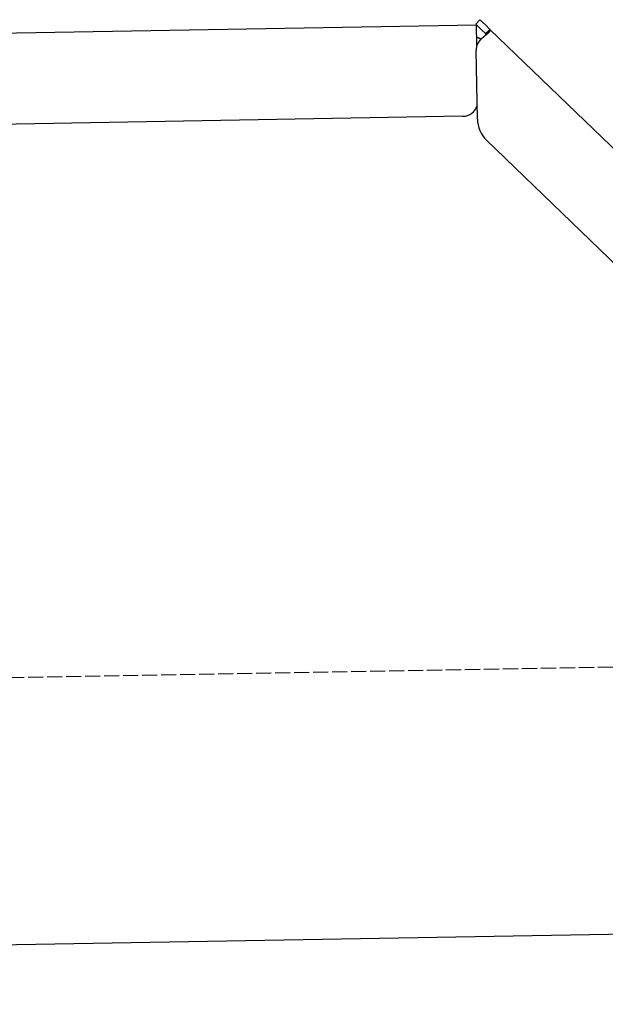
# Model space of a CAD drawing. Extents: x 562 to 7231, y 5817 to 12126.
# Tile 52 of 58: x 5866 to 6058, y 9835 to 10159. Entities that reach past the tile are written whole.
import ezdxf

# ---------------------------------------------------------------- set-up
doc = ezdxf.new("R2010")
doc.units = 0
doc.linetypes.add('GEN3', pattern=[6.25, 5, -1.25])
doc.layers.get('0').update_dxf_attribs({"linetype": 'CONTINUOUS'})
doc.layers.add('3', color=6, linetype='GEN3')

msp = doc.modelspace()

# ---------------------------------------------------------------- linework, layer by layer
for p, q in [((6016.965, 10158.527), (6015.576, 10157.088)), ((6017.374, 10155.352), (6015.576, 10157.088)), ((6016.965, 10158.527), (6018.764, 10156.79)), ((4651.048, 10133.011), (6015.84, 10156.834)), ((6015.959, 10150.023), (6015.84, 10156.834)), ((6018.873, 10153.905), (6017.374, 10155.352)), ((6018.764, 10156.79), (6020.262, 10155.344)), ((6018.873, 10153.905), (6019.247, 10154.292)), ((6019.247, 10154.292), (6020.262, 10155.344)), ((6020.262, 10155.344), (6229.471, 9953.313)), ((6016.121, 10125.88), (6015.727, 10148.429)), ((6011.364, 10126.751), (4656.57, 10103.103)), ((6193.048, 9950.951), (6019.173, 10118.861)), ((6241.042, 9860.719), (4741.27, 9834.54))]:
    msp.add_line(p, q)
for points in [[(6020.26, 10155.3, 0), (6020.26, 10155.3, 0), (6020.27, 10155.3, 0), (6020.27, 10155.3, 0), (6020.27, 10155.3, 0), (6020.27, 10155.3, 0), (6020.28, 10155.3, 0), (6020.28, 10155.3, 0), (6020.28, 10155.3, 0), (6020.28, 10155.3, 0), (6020.29, 10155.3, 0), (6020.29, 10155.3, 0), (6020.29, 10155.3, 0), (6020.29, 10155.3, 0), (6020.29, 10155.3, 0), (6020.3, 10155.3, 0), (6020.3, 10155.3, 0), (6020.3, 10155.3, 0), (6020.3, 10155.3, 0), (6020.3, 10155.3, 0), (6020.31, 10155.3, 0), (6020.31, 10155.3, 0), (6020.31, 10155.3, 0), (6020.31, 10155.3, 0), (6020.31, 10155.3, 0), (6020.31, 10155.3, 0), (6020.32, 10155.3, 0), (6020.32, 10155.3, 0), (6020.32, 10155.3, 0), (6020.32, 10155.3, 0), (6020.32, 10155.3, 0), (6020.32, 10155.3, 0), (6020.32, 10155.3, 0), (6020.33, 10155.2, 0), (6020.33, 10155.2, 0), (6020.33, 10155.2, 0), (6020.33, 10155.2, 0), (6020.33, 10155.2, 0), (6020.33, 10155.2, 0), (6020.33, 10155.2, 0), (6020.33, 10155.2, 0), (6020.33, 10155.2, 0), (6020.33, 10155.2, 0), (6020.34, 10155.2, 0), (6020.34, 10155.2, 0), (6020.34, 10155.2, 0), (6020.34, 10155.2, 0), (6020.34, 10155.2, 0), (6020.34, 10155.2, 0), (6020.34, 10155.2, 0), (6020.34, 10155.2, 0), (6020.34, 10155.2, 0), (6020.34, 10155.2, 0), (6020.34, 10155.2, 0), (6020.34, 10155.2, 0), (6020.34, 10155.2, 0), (6020.34, 10155.2, 0), (6020.34, 10155.2, 0), (6020.34, 10155.2, 0), (6020.34, 10155.2, 0), (6020.34, 10155.2, 0), (6020.34, 10155.2, 0), (6020.34, 10155.1, 0), (6020.34, 10155.1, 0), (6020.34, 10155.1, 0), (6020.34, 10155.1, 0), (6020.34, 10155.1, 0), (6020.34, 10155.1, 0), (6020.34, 10155.1, 0), (6020.34, 10155.1, 0), (6020.34, 10155.1, 0), (6020.34, 10155.1, 0), (6020.34, 10155.1, 0), (6020.34, 10155.1, 0), (6020.34, 10155.1, 0), (6020.34, 10155.1, 0), (6020.34, 10155.1, 0), (6020.34, 10155.1, 0), (6020.34, 10155.1, 0), (6020.34, 10155.1, 0), (6020.34, 10155.1, 0), (6020.34, 10155.1, 0), (6020.33, 10155.1, 0), (6020.33, 10155.1, 0), (6020.33, 10155.1, 0), (6020.33, 10155.1, 0), (6020.33, 10155.1, 0), (6020.33, 10155, 0), (6020.33, 10155, 0), (6020.33, 10155, 0), (6020.33, 10155, 0), (6020.33, 10155, 0), (6020.32, 10155, 0), (6020.32, 10155, 0), (6020.32, 10155, 0), (6020.32, 10155, 0), (6020.32, 10155, 0), (6020.32, 10155, 0), (6020.32, 10155, 0), (6020.31, 10155, 0), (6020.31, 10155, 0), (6020.31, 10155, 0), (6020.31, 10155, 0), (6020.31, 10155, 0), (6020.31, 10155, 0), (6020.3, 10155, 0), (6020.3, 10155, 0), (6020.3, 10155, 0), (6020.3, 10155, 0), (6020.3, 10154.9, 0), (6020.29, 10154.9, 0), (6020.29, 10154.9, 0), (6020.29, 10154.9, 0), (6020.29, 10154.9, 0), (6020.29, 10154.9, 0), (6020.28, 10154.9, 0), (6020.28, 10154.9, 0), (6020.28, 10154.9, 0), (6020.28, 10154.9, 0), (6020.27, 10154.9, 0), (6020.27, 10154.9, 0), (6020.27, 10154.9, 0), (6020.27, 10154.9, 0), (6020.26, 10154.9, 0), (6020.26, 10154.9, 0), (6020.26, 10154.9, 0), (6020.26, 10154.9, 0), (6020.25, 10154.9, 0), (6020.25, 10154.9, 0), (6020.25, 10154.8, 0), (6020.25, 10154.8, 0), (6020.24, 10154.8, 0), (6020.24, 10154.8, 0), (6020.24, 10154.8, 0), (6020.23, 10154.8, 0), (6020.23, 10154.8, 0), (6020.23, 10154.8, 0), (6020.23, 10154.8, 0), (6020.22, 10154.8, 0), (6020.22, 10154.8, 0), (6020.22, 10154.8, 0), (6020.21, 10154.8, 0), (6020.21, 10154.8, 0), (6020.21, 10154.8, 0), (6020.2, 10154.8, 0), (6020.2, 10154.8, 0), (6020.2, 10154.8, 0), (6020.19, 10154.8, 0), (6020.19, 10154.7, 0), (6020.19, 10154.7, 0), (6020.18, 10154.7, 0), (6020.18, 10154.7, 0), (6020.17, 10154.7, 0), (6020.17, 10154.7, 0), (6020.17, 10154.7, 0), (6020.16, 10154.7, 0), (6020.16, 10154.7, 0), (6020.16, 10154.7, 0), (6020.15, 10154.7, 0), (6020.15, 10154.7, 0), (6020.14, 10154.7, 0), (6020.14, 10154.7, 0), (6020.14, 10154.7, 0), (6020.13, 10154.7, 0), (6020.13, 10154.7, 0), (6020.12, 10154.6, 0), (6020.12, 10154.6, 0), (6020.11, 10154.6, 0), (6020.11, 10154.6, 0), (6020.11, 10154.6, 0), (6020.1, 10154.6, 0), (6020.1, 10154.6, 0), (6020.09, 10154.6, 0), (6020.09, 10154.6, 0), (6020.08, 10154.6, 0), (6020.08, 10154.6, 0), (6020.07, 10154.6, 0), (6020.07, 10154.6, 0), (6020.06, 10154.6, 0), (6020.06, 10154.6, 0), (6020.05, 10154.6, 0), (6020.05, 10154.6, 0), (6020.05, 10154.5, 0), (6020.04, 10154.5, 0), (6020.04, 10154.5, 0), (6020.03, 10154.5, 0), (6020.03, 10154.5, 0), (6020.02, 10154.5, 0), (6020.02, 10154.5, 0), (6020.01, 10154.5, 0), (6020.01, 10154.5, 0), (6020, 10154.5, 0), (6019.99, 10154.5, 0), (6019.99, 10154.5, 0), (6019.98, 10154.5, 0), (6019.98, 10154.5, 0), (6019.97, 10154.5, 0), (6019.97, 10154.5, 0), (6019.96, 10154.4, 0), (6019.96, 10154.4, 0), (6019.95, 10154.4, 0), (6019.95, 10154.4, 0), (6019.94, 10154.4, 0), (6019.93, 10154.4, 0), (6019.93, 10154.4, 0), (6019.92, 10154.4, 0), (6019.92, 10154.4, 0), (6019.91, 10154.4, 0), (6019.91, 10154.4, 0), (6019.9, 10154.4, 0), (6019.89, 10154.4, 0), (6019.89, 10154.4, 0), (6019.88, 10154.4, 0), (6019.88, 10154.3, 0), (6019.87, 10154.3, 0), (6019.86, 10154.3, 0), (6019.86, 10154.3, 0), (6019.85, 10154.3, 0), (6019.85, 10154.3, 0), (6019.84, 10154.3, 0), (6019.83, 10154.3, 0), (6019.83, 10154.3, 0), (6019.82, 10154.3, 0), (6019.82, 10154.3, 0), (6019.81, 10154.3, 0), (6019.8, 10154.3, 0), (6019.8, 10154.3, 0), (6019.79, 10154.3, 0), (6019.78, 10154.2, 0), (6019.78, 10154.2, 0), (6019.77, 10154.2, 0), (6019.76, 10154.2, 0), (6019.76, 10154.2, 0), (6019.75, 10154.2, 0), (6019.74, 10154.2, 0), (6019.74, 10154.2, 0), (6019.73, 10154.2, 0), (6019.72, 10154.2, 0), (6019.72, 10154.2, 0), (6019.71, 10154.2, 0), (6019.7, 10154.2, 0), (6019.7, 10154.2, 0), (6019.69, 10154.2, 0), (6019.68, 10154.1, 0), (6019.67, 10154.1, 0), (6019.67, 10154.1, 0), (6019.66, 10154.1, 0), (6019.65, 10154.1, 0), (6019.65, 10154.1, 0), (6019.64, 10154.1, 0), (6019.63, 10154.1, 0), (6019.62, 10154.1, 0), (6019.62, 10154.1, 0), (6019.61, 10154.1, 0), (6019.6, 10154.1, 0), (6019.6, 10154.1, 0), (6019.59, 10154.1, 0), (6019.58, 10154, 0), (6019.57, 10154, 0), (6019.57, 10154, 0), (6019.56, 10154, 0), (6019.55, 10154, 0), (6019.54, 10154, 0), (6019.54, 10154, 0), (6019.53, 10154, 0), (6019.52, 10154, 0), (6019.51, 10154, 0), (6019.5, 10154, 0), (6019.5, 10154, 0), (6019.49, 10154, 0), (6019.48, 10153.9, 0), (6019.47, 10153.9, 0), (6019.47, 10153.9, 0), (6019.46, 10153.9, 0), (6019.45, 10153.9, 0), (6019.44, 10153.9, 0), (6019.43, 10153.9, 0), (6019.43, 10153.9, 0), (6019.42, 10153.9, 0), (6019.41, 10153.9, 0), (6019.4, 10153.9, 0), (6019.39, 10153.9, 0), (6019.38, 10153.9, 0), (6019.38, 10153.9, 0), (6019.37, 10153.8, 0), (6019.36, 10153.8, 0), (6019.35, 10153.8, 0), (6019.34, 10153.8, 0), (6019.33, 10153.8, 0), (6019.33, 10153.8, 0), (6019.32, 10153.8, 0), (6019.31, 10153.8, 0), (6019.3, 10153.8, 0), (6019.29, 10153.8, 0), (6019.28, 10153.8, 0), (6019.27, 10153.8, 0), (6019.27, 10153.8, 0), (6019.26, 10153.7, 0), (6019.25, 10153.7, 0), (6019.24, 10153.7, 0), (6019.23, 10153.7, 0), (6019.22, 10153.7, 0), (6019.21, 10153.7, 0), (6019.21, 10153.7, 0), (6019.2, 10153.7, 0), (6019.19, 10153.7, 0), (6019.18, 10153.7, 0), (6019.17, 10153.7, 0), (6019.16, 10153.7, 0), (6019.15, 10153.7, 0), (6019.14, 10153.6, 0), (6019.13, 10153.6, 0), (6019.12, 10153.6, 0), (6019.12, 10153.6, 0), (6019.11, 10153.6, 0), (6019.1, 10153.6, 0), (6019.09, 10153.6, 0), (6019.08, 10153.6, 0), (6019.07, 10153.6, 0), (6019.06, 10153.6, 0), (6019.05, 10153.6, 0), (6019.04, 10153.6, 0), (6019.03, 10153.6, 0), (6019.02, 10153.5, 0), (6019.01, 10153.5, 0), (6019, 10153.5, 0), (6019, 10153.5, 0), (6018.99, 10153.5, 0), (6018.98, 10153.5, 0), (6018.97, 10153.5, 0), (6018.96, 10153.5, 0), (6018.95, 10153.5, 0), (6018.94, 10153.5, 0), (6018.93, 10153.5, 0), (6018.92, 10153.5, 0), (6018.91, 10153.5, 0), (6018.9, 10153.4, 0), (6018.89, 10153.4, 0), (6018.88, 10153.4, 0), (6018.87, 10153.4, 0), (6018.86, 10153.4, 0), (6018.85, 10153.4, 0), (6018.84, 10153.4, 0), (6018.83, 10153.4, 0), (6018.82, 10153.4, 0), (6018.81, 10153.4, 0), (6018.8, 10153.4, 0), (6018.79, 10153.4, 0), (6018.78, 10153.4, 0), (6018.77, 10153.3, 0), (6018.76, 10153.3, 0), (6018.75, 10153.3, 0), (6018.74, 10153.3, 0), (6018.73, 10153.3, 0), (6018.72, 10153.3, 0), (6018.71, 10153.3, 0), (6018.7, 10153.3, 0), (6018.69, 10153.3, 0), (6018.68, 10153.3, 0), (6018.67, 10153.3, 0), (6018.66, 10153.3, 0), (6018.65, 10153.3, 0), (6018.64, 10153.2, 0), (6018.63, 10153.2, 0), (6018.62, 10153.2, 0), (6018.61, 10153.2, 0), (6018.6, 10153.2, 0), (6018.59, 10153.2, 0), (6018.58, 10153.2, 0), (6018.57, 10153.2, 0), (6018.56, 10153.2, 0), (6018.55, 10153.2, 0), (6018.54, 10153.2, 0), (6018.53, 10153.2, 0), (6018.52, 10153.2, 0), (6018.51, 10153.1, 0), (6018.5, 10153.1, 0), (6018.49, 10153.1, 0), (6018.47, 10153.1, 0), (6018.46, 10153.1, 0), (6018.45, 10153.1, 0), (6018.44, 10153.1, 0), (6018.43, 10153.1, 0), (6018.42, 10153.1, 0)], [(6018.98, 10153.5, 0), (6018.98, 10153.5, 0), (6018.98, 10153.5, 0), (6018.98, 10153.5, 0), (6018.98, 10153.5, 0), (6018.98, 10153.5, 0), (6018.98, 10153.5, 0), (6018.98, 10153.5, 0), (6018.98, 10153.5, 0), (6018.98, 10153.5, 0), (6018.98, 10153.5, 0), (6018.98, 10153.5, 0), (6018.98, 10153.5, 0), (6018.98, 10153.5, 0), (6018.99, 10153.5, 0), (6018.99, 10153.5, 0), (6018.99, 10153.5, 0), (6018.99, 10153.5, 0), (6018.99, 10153.5, 0), (6018.99, 10153.5, 0), (6018.99, 10153.5, 0), (6018.99, 10153.5, 0), (6018.99, 10153.5, 0), (6018.99, 10153.6, 0), (6018.99, 10153.6, 0), (6018.99, 10153.6, 0), (6018.99, 10153.6, 0), (6018.99, 10153.6, 0), (6018.99, 10153.6, 0), (6018.99, 10153.6, 0), (6018.99, 10153.6, 0), (6018.99, 10153.6, 0), (6018.99, 10153.6, 0), (6018.99, 10153.6, 0), (6018.99, 10153.6, 0), (6018.99, 10153.6, 0), (6018.99, 10153.6, 0), (6018.99, 10153.6, 0), (6018.99, 10153.6, 0), (6018.99, 10153.6, 0), (6019, 10153.6, 0), (6019, 10153.6, 0), (6019, 10153.6, 0), (6019, 10153.6, 0), (6019, 10153.6, 0), (6019, 10153.6, 0), (6019, 10153.6, 0), (6019, 10153.6, 0), (6019, 10153.6, 0), (6019, 10153.6, 0), (6019, 10153.6, 0), (6019, 10153.6, 0), (6019, 10153.6, 0), (6019, 10153.6, 0), (6019, 10153.6, 0), (6019, 10153.6, 0), (6019, 10153.6, 0), (6019, 10153.6, 0), (6019, 10153.6, 0), (6019, 10153.6, 0), (6019, 10153.6, 0), (6019, 10153.6, 0), (6019, 10153.6, 0), (6019, 10153.6, 0), (6019, 10153.6, 0), (6019, 10153.6, 0), (6019, 10153.6, 0), (6019, 10153.6, 0), (6019, 10153.6, 0), (6019, 10153.6, 0), (6019, 10153.6, 0), (6019, 10153.6, 0), (6019, 10153.6, 0), (6019, 10153.6, 0), (6019, 10153.6, 0), (6019, 10153.6, 0), (6019, 10153.6, 0), (6019, 10153.6, 0), (6019, 10153.6, 0), (6019, 10153.6, 0), (6019, 10153.6, 0), (6019, 10153.6, 0), (6019, 10153.7, 0), (6019, 10153.7, 0), (6019, 10153.7, 0), (6019, 10153.7, 0), (6019, 10153.7, 0), (6019, 10153.7, 0), (6019, 10153.7, 0), (6019, 10153.7, 0), (6019, 10153.7, 0), (6019, 10153.7, 0), (6019, 10153.7, 0), (6019, 10153.7, 0), (6019, 10153.7, 0), (6019, 10153.7, 0), (6019, 10153.7, 0), (6019, 10153.7, 0), (6019, 10153.7, 0), (6019, 10153.7, 0), (6019, 10153.7, 0), (6019, 10153.7, 0), (6019, 10153.7, 0), (6019, 10153.7, 0), (6019, 10153.7, 0), (6019, 10153.7, 0), (6019, 10153.7, 0), (6019, 10153.7, 0), (6019, 10153.7, 0), (6018.99, 10153.7, 0), (6018.99, 10153.7, 0), (6018.99, 10153.7, 0), (6018.99, 10153.7, 0), (6018.99, 10153.7, 0), (6018.99, 10153.7, 0), (6018.99, 10153.7, 0), (6018.99, 10153.7, 0), (6018.99, 10153.7, 0), (6018.99, 10153.7, 0), (6018.99, 10153.7, 0), (6018.99, 10153.7, 0), (6018.99, 10153.7, 0), (6018.99, 10153.7, 0), (6018.99, 10153.7, 0), (6018.99, 10153.7, 0), (6018.99, 10153.7, 0), (6018.99, 10153.7, 0), (6018.99, 10153.7, 0), (6018.99, 10153.7, 0), (6018.99, 10153.7, 0), (6018.99, 10153.7, 0), (6018.99, 10153.7, 0), (6018.99, 10153.7, 0), (6018.99, 10153.7, 0), (6018.99, 10153.7, 0), (6018.98, 10153.7, 0), (6018.98, 10153.7, 0), (6018.98, 10153.7, 0), (6018.98, 10153.7, 0), (6018.98, 10153.7, 0), (6018.98, 10153.7, 0), (6018.98, 10153.7, 0), (6018.98, 10153.7, 0), (6018.98, 10153.7, 0), (6018.98, 10153.7, 0), (6018.98, 10153.7, 0), (6018.98, 10153.8, 0), (6018.98, 10153.8, 0), (6018.98, 10153.8, 0), (6018.98, 10153.8, 0), (6018.98, 10153.8, 0), (6018.98, 10153.8, 0), (6018.98, 10153.8, 0), (6018.97, 10153.8, 0), (6018.97, 10153.8, 0), (6018.97, 10153.8, 0), (6018.97, 10153.8, 0), (6018.97, 10153.8, 0), (6018.97, 10153.8, 0), (6018.97, 10153.8, 0), (6018.97, 10153.8, 0), (6018.97, 10153.8, 0), (6018.97, 10153.8, 0), (6018.97, 10153.8, 0), (6018.97, 10153.8, 0), (6018.97, 10153.8, 0), (6018.97, 10153.8, 0), (6018.97, 10153.8, 0), (6018.96, 10153.8, 0), (6018.96, 10153.8, 0), (6018.96, 10153.8, 0), (6018.96, 10153.8, 0), (6018.96, 10153.8, 0), (6018.96, 10153.8, 0), (6018.96, 10153.8, 0), (6018.96, 10153.8, 0), (6018.96, 10153.8, 0), (6018.96, 10153.8, 0), (6018.96, 10153.8, 0), (6018.96, 10153.8, 0), (6018.96, 10153.8, 0), (6018.95, 10153.8, 0), (6018.95, 10153.8, 0), (6018.95, 10153.8, 0), (6018.95, 10153.8, 0), (6018.95, 10153.8, 0), (6018.95, 10153.8, 0), (6018.95, 10153.8, 0), (6018.95, 10153.8, 0), (6018.95, 10153.8, 0), (6018.95, 10153.8, 0), (6018.95, 10153.8, 0), (6018.94, 10153.8, 0), (6018.94, 10153.8, 0), (6018.94, 10153.8, 0), (6018.94, 10153.8, 0), (6018.94, 10153.8, 0), (6018.94, 10153.8, 0), (6018.94, 10153.8, 0), (6018.94, 10153.8, 0), (6018.94, 10153.8, 0), (6018.94, 10153.8, 0), (6018.94, 10153.8, 0), (6018.93, 10153.8, 0), (6018.93, 10153.8, 0), (6018.93, 10153.8, 0), (6018.93, 10153.8, 0), (6018.93, 10153.8, 0), (6018.93, 10153.8, 0), (6018.93, 10153.8, 0), (6018.93, 10153.8, 0), (6018.93, 10153.8, 0), (6018.92, 10153.8, 0), (6018.92, 10153.8, 0), (6018.92, 10153.8, 0), (6018.92, 10153.9, 0), (6018.92, 10153.9, 0), (6018.92, 10153.9, 0), (6018.92, 10153.9, 0), (6018.92, 10153.9, 0), (6018.92, 10153.9, 0), (6018.92, 10153.9, 0), (6018.91, 10153.9, 0), (6018.91, 10153.9, 0), (6018.91, 10153.9, 0), (6018.91, 10153.9, 0), (6018.91, 10153.9, 0), (6018.91, 10153.9, 0), (6018.91, 10153.9, 0), (6018.91, 10153.9, 0), (6018.9, 10153.9, 0), (6018.9, 10153.9, 0), (6018.9, 10153.9, 0), (6018.9, 10153.9, 0), (6018.9, 10153.9, 0), (6018.9, 10153.9, 0), (6018.9, 10153.9, 0), (6018.9, 10153.9, 0), (6018.89, 10153.9, 0), (6018.89, 10153.9, 0), (6018.89, 10153.9, 0), (6018.89, 10153.9, 0), (6018.89, 10153.9, 0), (6018.89, 10153.9, 0), (6018.89, 10153.9, 0), (6018.89, 10153.9, 0), (6018.88, 10153.9, 0), (6018.88, 10153.9, 0), (6018.88, 10153.9, 0), (6018.88, 10153.9, 0), (6018.88, 10153.9, 0), (6018.88, 10153.9, 0), (6018.88, 10153.9, 0), (6018.88, 10153.9, 0), (6018.87, 10153.9, 0), (6018.87, 10153.9, 0)], [(6017.26, 10152.1, 0), (6017.25, 10152.1, 0), (6017.24, 10152.1, 0), (6017.23, 10152.1, 0), (6017.22, 10152.1, 0), (6017.22, 10152.1, 0), (6017.21, 10152.1, 0), (6017.2, 10152.1, 0), (6017.19, 10152.1, 0), (6017.18, 10152.2, 0), (6017.17, 10152.2, 0), (6017.16, 10152.2, 0), (6017.15, 10152.2, 0), (6017.15, 10152.2, 0), (6017.14, 10152.2, 0), (6017.13, 10152.2, 0), (6017.12, 10152.2, 0), (6017.11, 10152.2, 0), (6017.1, 10152.2, 0), (6017.09, 10152.2, 0), (6017.08, 10152.2, 0), (6017.08, 10152.2, 0), (6017.07, 10152.2, 0), (6017.06, 10152.2, 0), (6017.05, 10152.2, 0), (6017.04, 10152.2, 0), (6017.03, 10152.2, 0), (6017.03, 10152.2, 0), (6017.02, 10152.2, 0), (6017.01, 10152.2, 0), (6017, 10152.2, 0), (6016.99, 10152.2, 0), (6016.98, 10152.2, 0), (6016.97, 10152.2, 0), (6016.97, 10152.2, 0), (6016.96, 10152.2, 0), (6016.95, 10152.3, 0), (6016.94, 10152.3, 0), (6016.93, 10152.3, 0), (6016.92, 10152.3, 0), (6016.92, 10152.3, 0), (6016.91, 10152.3, 0), (6016.9, 10152.3, 0), (6016.89, 10152.3, 0), (6016.88, 10152.3, 0), (6016.88, 10152.3, 0), (6016.87, 10152.3, 0), (6016.86, 10152.3, 0), (6016.85, 10152.3, 0), (6016.84, 10152.3, 0), (6016.84, 10152.3, 0), (6016.83, 10152.3, 0), (6016.82, 10152.3, 0), (6016.81, 10152.3, 0), (6016.8, 10152.3, 0), (6016.8, 10152.3, 0), (6016.79, 10152.3, 0), (6016.78, 10152.3, 0), (6016.77, 10152.3, 0), (6016.77, 10152.3, 0), (6016.76, 10152.3, 0), (6016.75, 10152.3, 0), (6016.74, 10152.3, 0), (6016.74, 10152.3, 0), (6016.73, 10152.4, 0), (6016.72, 10152.4, 0), (6016.71, 10152.4, 0), (6016.71, 10152.4, 0), (6016.7, 10152.4, 0), (6016.69, 10152.4, 0), (6016.68, 10152.4, 0), (6016.68, 10152.4, 0), (6016.67, 10152.4, 0), (6016.66, 10152.4, 0), (6016.66, 10152.4, 0), (6016.65, 10152.4, 0), (6016.64, 10152.4, 0), (6016.64, 10152.4, 0), (6016.63, 10152.4, 0), (6016.62, 10152.4, 0), (6016.62, 10152.4, 0), (6016.61, 10152.4, 0), (6016.6, 10152.4, 0), (6016.6, 10152.4, 0), (6016.59, 10152.4, 0), (6016.58, 10152.4, 0), (6016.58, 10152.4, 0), (6016.57, 10152.4, 0), (6016.56, 10152.4, 0), (6016.56, 10152.4, 0), (6016.55, 10152.4, 0), (6016.54, 10152.4, 0), (6016.54, 10152.4, 0), (6016.53, 10152.5, 0), (6016.53, 10152.5, 0), (6016.52, 10152.5, 0), (6016.51, 10152.5, 0), (6016.51, 10152.5, 0), (6016.5, 10152.5, 0), (6016.5, 10152.5, 0), (6016.49, 10152.5, 0), (6016.48, 10152.5, 0), (6016.48, 10152.5, 0), (6016.47, 10152.5, 0), (6016.47, 10152.5, 0), (6016.46, 10152.5, 0), (6016.45, 10152.5, 0), (6016.45, 10152.5, 0), (6016.44, 10152.5, 0), (6016.44, 10152.5, 0), (6016.43, 10152.5, 0), (6016.43, 10152.5, 0), (6016.42, 10152.5, 0), (6016.42, 10152.5, 0), (6016.41, 10152.5, 0), (6016.41, 10152.5, 0), (6016.4, 10152.5, 0), (6016.4, 10152.5, 0), (6016.39, 10152.5, 0), (6016.38, 10152.5, 0), (6016.38, 10152.5, 0), (6016.37, 10152.5, 0), (6016.37, 10152.5, 0), (6016.36, 10152.5, 0), (6016.36, 10152.5, 0), (6016.35, 10152.5, 0), (6016.35, 10152.6, 0), (6016.34, 10152.6, 0), (6016.34, 10152.6, 0), (6016.34, 10152.6, 0), (6016.33, 10152.6, 0), (6016.33, 10152.6, 0), (6016.32, 10152.6, 0), (6016.32, 10152.6, 0), (6016.31, 10152.6, 0), (6016.31, 10152.6, 0), (6016.3, 10152.6, 0), (6016.3, 10152.6, 0), (6016.29, 10152.6, 0), (6016.29, 10152.6, 0), (6016.28, 10152.6, 0), (6016.28, 10152.6, 0), (6016.28, 10152.6, 0), (6016.27, 10152.6, 0), (6016.27, 10152.6, 0), (6016.26, 10152.6, 0), (6016.26, 10152.6, 0), (6016.25, 10152.6, 0), (6016.25, 10152.6, 0), (6016.25, 10152.6, 0), (6016.24, 10152.6, 0), (6016.24, 10152.6, 0), (6016.23, 10152.6, 0), (6016.23, 10152.6, 0), (6016.23, 10152.6, 0), (6016.22, 10152.6, 0), (6016.22, 10152.6, 0), (6016.21, 10152.6, 0), (6016.21, 10152.6, 0), (6016.21, 10152.6, 0), (6016.2, 10152.6, 0), (6016.2, 10152.6, 0), (6016.2, 10152.6, 0), (6016.19, 10152.6, 0), (6016.19, 10152.6, 0), (6016.18, 10152.6, 0), (6016.18, 10152.7, 0), (6016.18, 10152.7, 0), (6016.17, 10152.7, 0), (6016.17, 10152.7, 0), (6016.17, 10152.7, 0), (6016.16, 10152.7, 0), (6016.16, 10152.7, 0), (6016.16, 10152.7, 0), (6016.15, 10152.7, 0), (6016.15, 10152.7, 0), (6016.15, 10152.7, 0), (6016.14, 10152.7, 0), (6016.14, 10152.7, 0), (6016.14, 10152.7, 0), (6016.13, 10152.7, 0), (6016.13, 10152.7, 0), (6016.13, 10152.7, 0), (6016.12, 10152.7, 0), (6016.12, 10152.7, 0), (6016.12, 10152.7, 0), (6016.11, 10152.7, 0), (6016.11, 10152.7, 0), (6016.11, 10152.7, 0), (6016.1, 10152.7, 0), (6016.1, 10152.7, 0), (6016.1, 10152.7, 0), (6016.09, 10152.7, 0), (6016.09, 10152.7, 0), (6016.09, 10152.7, 0), (6016.09, 10152.7, 0), (6016.08, 10152.7, 0), (6016.08, 10152.7, 0), (6016.08, 10152.7, 0), (6016.07, 10152.7, 0), (6016.07, 10152.7, 0), (6016.07, 10152.7, 0), (6016.07, 10152.7, 0), (6016.06, 10152.7, 0), (6016.06, 10152.7, 0), (6016.06, 10152.7, 0), (6016.06, 10152.7, 0), (6016.05, 10152.7, 0), (6016.05, 10152.7, 0), (6016.05, 10152.7, 0), (6016.05, 10152.7, 0), (6016.04, 10152.7, 0), (6016.04, 10152.7, 0), (6016.04, 10152.7, 0), (6016.04, 10152.7, 0), (6016.03, 10152.7, 0), (6016.03, 10152.7, 0), (6016.03, 10152.7, 0), (6016.03, 10152.8, 0), (6016.02, 10152.8, 0), (6016.02, 10152.8, 0), (6016.02, 10152.8, 0), (6016.02, 10152.8, 0), (6016.01, 10152.8, 0), (6016.01, 10152.8, 0), (6016.01, 10152.8, 0), (6016.01, 10152.8, 0), (6016.01, 10152.8, 0), (6016, 10152.8, 0), (6016, 10152.8, 0), (6016, 10152.8, 0), (6016, 10152.8, 0), (6016, 10152.8, 0), (6015.99, 10152.8, 0), (6015.99, 10152.8, 0), (6015.99, 10152.8, 0), (6015.99, 10152.8, 0), (6015.99, 10152.8, 0), (6015.98, 10152.8, 0), (6015.98, 10152.8, 0), (6015.98, 10152.8, 0), (6015.98, 10152.8, 0), (6015.98, 10152.8, 0), (6015.97, 10152.8, 0), (6015.97, 10152.8, 0), (6015.97, 10152.8, 0), (6015.97, 10152.8, 0), (6015.97, 10152.8, 0), (6015.97, 10152.8, 0), (6015.96, 10152.8, 0), (6015.96, 10152.8, 0), (6015.96, 10152.8, 0), (6015.96, 10152.8, 0), (6015.96, 10152.8, 0), (6015.96, 10152.8, 0), (6015.96, 10152.8, 0), (6015.95, 10152.8, 0), (6015.95, 10152.8, 0), (6015.95, 10152.8, 0), (6015.95, 10152.8, 0), (6015.95, 10152.8, 0), (6015.95, 10152.8, 0), (6015.95, 10152.8, 0), (6015.94, 10152.8, 0), (6015.94, 10152.8, 0), (6015.94, 10152.8, 0), (6015.94, 10152.8, 0), (6015.94, 10152.8, 0), (6015.94, 10152.8, 0), (6015.94, 10152.8, 0), (6015.94, 10152.8, 0), (6015.93, 10152.8, 0), (6015.93, 10152.8, 0), (6015.93, 10152.8, 0), (6015.93, 10152.8, 0), (6015.93, 10152.8, 0), (6015.93, 10152.8, 0), (6015.93, 10152.8, 0), (6015.93, 10152.8, 0), (6015.93, 10152.8, 0), (6015.93, 10152.8, 0), (6015.93, 10152.8, 0), (6015.92, 10152.8, 0), (6015.92, 10152.8, 0), (6015.92, 10152.8, 0), (6015.92, 10152.8, 0), (6015.92, 10152.8, 0), (6015.92, 10152.8, 0), (6015.92, 10152.8, 0), (6015.92, 10152.8, 0), (6015.92, 10152.8, 0), (6015.92, 10152.8, 0), (6015.92, 10152.8, 0), (6015.92, 10152.8, 0), (6015.92, 10152.8, 0), (6015.92, 10152.8, 0), (6015.92, 10152.8, 0), (6015.91, 10152.8, 0), (6015.91, 10152.8, 0), (6015.91, 10152.8, 0), (6015.91, 10152.8, 0), (6015.91, 10152.8, 0), (6015.91, 10152.8, 0), (6015.91, 10152.8, 0), (6015.91, 10152.8, 0), (6015.91, 10152.8, 0), (6015.91, 10152.8, 0), (6015.91, 10152.8, 0), (6015.91, 10152.8, 0), (6015.91, 10152.8, 0), (6015.91, 10152.8, 0), (6015.91, 10152.8, 0), (6015.91, 10152.8, 0), (6015.91, 10152.8, 0), (6015.91, 10152.8, 0), (6015.91, 10152.8, 0), (6015.91, 10152.8, 0), (6015.91, 10152.8, 0), (6015.91, 10152.8, 0), (6015.91, 10152.8, 0)], [(6018.42, 10153.1, 0), (6018.42, 10153.1, 0), (6018.41, 10153.1, 0), (6018.41, 10153.1, 0), (6018.4, 10153.1, 0), (6018.4, 10153.1, 0), (6018.39, 10153.1, 0), (6018.39, 10153.1, 0), (6018.38, 10153.1, 0), (6018.38, 10153.1, 0), (6018.38, 10153, 0), (6018.37, 10153, 0), (6018.37, 10153, 0), (6018.36, 10153, 0), (6018.36, 10153, 0), (6018.35, 10153, 0), (6018.35, 10153, 0), (6018.34, 10153, 0), (6018.34, 10153, 0), (6018.33, 10153, 0), (6018.33, 10153, 0), (6018.33, 10153, 0), (6018.32, 10153, 0), (6018.32, 10153, 0), (6018.31, 10153, 0), (6018.31, 10153, 0), (6018.3, 10153, 0), (6018.3, 10153, 0), (6018.29, 10153, 0), (6018.29, 10153, 0), (6018.28, 10153, 0), (6018.28, 10153, 0), (6018.28, 10153, 0), (6018.27, 10153, 0), (6018.27, 10153, 0), (6018.26, 10153, 0), (6018.26, 10153, 0), (6018.25, 10153, 0), (6018.25, 10153, 0), (6018.24, 10152.9, 0), (6018.24, 10152.9, 0), (6018.23, 10152.9, 0), (6018.23, 10152.9, 0), (6018.23, 10152.9, 0), (6018.22, 10152.9, 0), (6018.22, 10152.9, 0), (6018.21, 10152.9, 0), (6018.21, 10152.9, 0), (6018.2, 10152.9, 0), (6018.2, 10152.9, 0), (6018.19, 10152.9, 0), (6018.19, 10152.9, 0), (6018.18, 10152.9, 0), (6018.18, 10152.9, 0), (6018.18, 10152.9, 0), (6018.17, 10152.9, 0), (6018.17, 10152.9, 0), (6018.16, 10152.9, 0), (6018.16, 10152.9, 0), (6018.15, 10152.9, 0), (6018.15, 10152.9, 0), (6018.14, 10152.9, 0), (6018.14, 10152.9, 0), (6018.13, 10152.9, 0), (6018.13, 10152.9, 0), (6018.13, 10152.9, 0), (6018.12, 10152.9, 0), (6018.12, 10152.9, 0), (6018.11, 10152.8, 0), (6018.11, 10152.8, 0), (6018.1, 10152.8, 0), (6018.1, 10152.8, 0), (6018.09, 10152.8, 0), (6018.09, 10152.8, 0), (6018.08, 10152.8, 0), (6018.08, 10152.8, 0), (6018.08, 10152.8, 0), (6018.07, 10152.8, 0), (6018.07, 10152.8, 0), (6018.06, 10152.8, 0), (6018.06, 10152.8, 0), (6018.05, 10152.8, 0), (6018.05, 10152.8, 0), (6018.04, 10152.8, 0), (6018.04, 10152.8, 0), (6018.04, 10152.8, 0), (6018.03, 10152.8, 0), (6018.03, 10152.8, 0), (6018.02, 10152.8, 0), (6018.02, 10152.8, 0), (6018.01, 10152.8, 0), (6018.01, 10152.8, 0), (6018, 10152.8, 0), (6018, 10152.8, 0), (6017.99, 10152.8, 0), (6017.99, 10152.8, 0), (6017.99, 10152.7, 0), (6017.98, 10152.7, 0), (6017.98, 10152.7, 0), (6017.97, 10152.7, 0), (6017.97, 10152.7, 0), (6017.96, 10152.7, 0), (6017.96, 10152.7, 0), (6017.95, 10152.7, 0), (6017.95, 10152.7, 0), (6017.94, 10152.7, 0), (6017.94, 10152.7, 0), (6017.94, 10152.7, 0), (6017.93, 10152.7, 0), (6017.93, 10152.7, 0), (6017.92, 10152.7, 0), (6017.92, 10152.7, 0), (6017.91, 10152.7, 0), (6017.91, 10152.7, 0), (6017.9, 10152.7, 0), (6017.9, 10152.7, 0), (6017.9, 10152.7, 0), (6017.89, 10152.7, 0), (6017.89, 10152.7, 0), (6017.88, 10152.7, 0), (6017.88, 10152.7, 0), (6017.87, 10152.7, 0), (6017.87, 10152.7, 0), (6017.86, 10152.6, 0), (6017.86, 10152.6, 0), (6017.86, 10152.6, 0), (6017.85, 10152.6, 0), (6017.85, 10152.6, 0), (6017.84, 10152.6, 0), (6017.84, 10152.6, 0), (6017.83, 10152.6, 0), (6017.83, 10152.6, 0), (6017.82, 10152.6, 0), (6017.82, 10152.6, 0), (6017.82, 10152.6, 0), (6017.81, 10152.6, 0), (6017.81, 10152.6, 0), (6017.8, 10152.6, 0), (6017.8, 10152.6, 0), (6017.79, 10152.6, 0), (6017.79, 10152.6, 0), (6017.78, 10152.6, 0), (6017.78, 10152.6, 0), (6017.78, 10152.6, 0), (6017.77, 10152.6, 0), (6017.77, 10152.6, 0), (6017.76, 10152.6, 0), (6017.76, 10152.6, 0), (6017.75, 10152.6, 0), (6017.75, 10152.6, 0), (6017.74, 10152.5, 0), (6017.74, 10152.5, 0), (6017.74, 10152.5, 0), (6017.73, 10152.5, 0), (6017.73, 10152.5, 0), (6017.72, 10152.5, 0), (6017.72, 10152.5, 0), (6017.71, 10152.5, 0), (6017.71, 10152.5, 0), (6017.7, 10152.5, 0), (6017.7, 10152.5, 0), (6017.7, 10152.5, 0), (6017.69, 10152.5, 0), (6017.69, 10152.5, 0), (6017.68, 10152.5, 0), (6017.68, 10152.5, 0), (6017.67, 10152.5, 0), (6017.67, 10152.5, 0), (6017.66, 10152.5, 0), (6017.66, 10152.5, 0), (6017.66, 10152.5, 0), (6017.65, 10152.5, 0), (6017.65, 10152.5, 0), (6017.64, 10152.5, 0), (6017.64, 10152.5, 0), (6017.63, 10152.5, 0), (6017.63, 10152.4, 0), (6017.62, 10152.4, 0), (6017.62, 10152.4, 0), (6017.62, 10152.4, 0), (6017.61, 10152.4, 0), (6017.61, 10152.4, 0), (6017.6, 10152.4, 0), (6017.6, 10152.4, 0), (6017.59, 10152.4, 0), (6017.59, 10152.4, 0), (6017.59, 10152.4, 0), (6017.58, 10152.4, 0), (6017.58, 10152.4, 0), (6017.57, 10152.4, 0), (6017.57, 10152.4, 0), (6017.56, 10152.4, 0)]]:
    msp.add_polyline3d(points)
for centre, radius, start, end in [((6020.726, 10148.517), 5, 129.24347, 181), ((6011.277, 10131.75), 5, 271, 342.47087), ((6026.119, 10126.054), 10, 181, 226)]:
    msp.add_arc(centre, radius, start, end)
at = {"layer": '3'}
msp.add_line((1175.278, 9860.296), (6230.452, 9948.534), dxfattribs=at)

doc.saveas('drawing.dxf')
